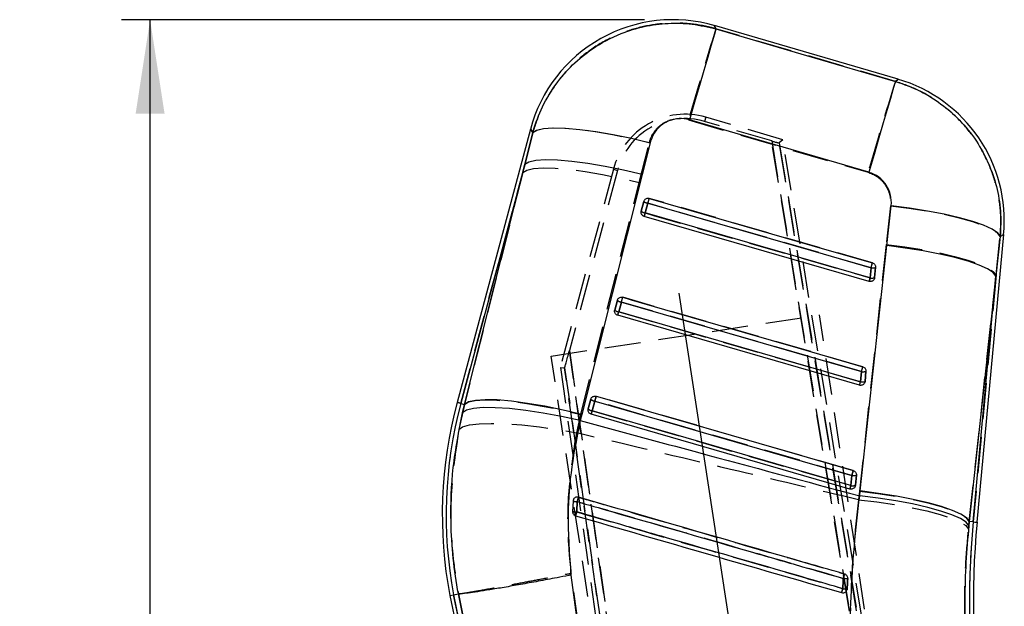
# Model space of a CAD drawing. Extents: x 122 to 770, y 117 to 575.
# Tile 25 of 28: x 122 to 191, y 469 to 511. Entities that reach past the tile are written whole.
import ezdxf

# ---------------------------------------------------------------- set-up
doc = ezdxf.new("R2010")
doc.units = 0
doc.header["$LTSCALE"] = 2
doc.linetypes.add('CENTERX2', pattern=[20.32, 12.7, -2.54, 2.54, -2.54])
doc.linetypes.add('HIDDEN', pattern=[1.905, 1.27, -0.635])
doc.layers.get('0').update_dxf_attribs({"linetype": 'CONTINUOUS'})
doc.layers.add('FORMATO', color=179, linetype='CONTINUOUS')
doc.styles.add('SLDTEXTSTYLE0', font='TXT', dxfattribs={"width": 0.75})
doc.dimstyles.new('SLDDIMSTYLE2', dxfattribs={"dimtxt": 7, "dimasz": 6.604, "dimexe": 0, "dimexo": 0.0625, "dimgap": 1.75, "dimtad": 1, "dimdec": 0, "dimrnd": 1e-09, "dimzin": 12, "dimtxsty": 'SLDTEXTSTYLE0', "dimsah": 1, "dimcen": 0.09, "dimazin": 3, "dimtfac": 1, "dimtofl": 0, "dimtmove": 0, "dimatfit": 3, "dimtolj": 1, "dimtzin": 12})

# ---------------------------------------------------------------- blocks, each defined once
blk = doc.blocks.new('_D_3')
at = {"layer": 'FORMATO'}
for p, q in [((165.932, 510.558), (129.256, 510.558)), ((131.256, 283.175), (131.256, 510.558)), ((158.781, 283.175), (129.256, 283.175))]:
    blk.add_line(p, q, dxfattribs=at)
for points in [[(131.256, 510.558), (130.24, 503.954), (132.272, 503.954)], [(131.256, 283.175), (132.272, 289.779), (130.24, 289.779)]]:
    blk.add_solid(points, dxfattribs=at)
at = {"layer": 'FORMATO', "insert": (122.233, 402.794), "char_height": 7, "attachment_point": 1, "rotation": 90, "style": 'SLDTEXTSTYLE0'}
blk.add_mtext('227', dxfattribs=at)

msp = doc.modelspace()

# ---------------------------------------------------------------- linework, layer by layer
at = {"color": 7, "linetype": 'CONTINUOUS'}
for p, q in [((183.7181, 506.378), (170.8358, 510.1426)), ((181.6661, 499.8519), (169.0784, 503.528)), ((157.9322, 502.8871), (152.7868, 483.7022)), ((157.5426, 500.3879), (158.1032, 502.632)), ((166.3254, 501.928), (165.7601, 499.6854)), ((157.5426, 500.3879), (153.0487, 483.632)), ((153.3148, 483.5606), (157.5426, 500.3879)), ((165.7601, 499.6854), (161.531, 482.8592)), ((165.7059, 497.1275), (165.8891, 497.8108)), ((165.985, 496.997), (166.1682, 497.6803)), ((182.9303, 494.7016), (183.2313, 497.4914)), ((165.7012, 497.1075), (165.7059, 497.1275)), ((165.985, 496.997), (165.9155, 496.7568)), ((181.6856, 492.1939), (165.9155, 496.7568)), ((189.2534, 475.2955), (191.123, 495.486)), ((190.8856, 495.3497), (190.5798, 492.5605)), ((181.0622, 477.4863), (182.9303, 494.7016)), ((181.8215, 493.1512), (181.7551, 492.4341)), ((182.1392, 493.1728), (182.0728, 492.4557)), ((181.7551, 492.4341), (181.6856, 492.1939)), ((182.0728, 492.4557), (182.0539, 492.3755)), ((190.5798, 492.5605), (188.7133, 475.3455)), ((188.9835, 475.3205), (190.5798, 492.5605)), ((163.8439, 490.1853), (164.0272, 490.8686)), ((164.1231, 490.0548), (164.3063, 490.7381)), ((163.8393, 490.1651), (163.8439, 490.1853)), ((181.011, 484.9081), (164.0536, 489.8146)), ((181.1469, 485.8654), (181.0805, 485.1483)), ((181.4646, 485.887), (181.3982, 485.1699)), ((181.3982, 485.1699), (181.3793, 485.0899)), ((153.0487, 483.632), (153.3148, 483.5606)), ((153.1716, 482.9766), (153.3148, 483.5606)), ((161.982, 483.243), (162.1653, 483.9263)), ((162.2612, 483.1125), (162.4444, 483.7958)), ((161.531, 482.8592), (161.4283, 482.4326)), ((161.9773, 483.2227), (161.982, 483.243)), ((180.3364, 477.6224), (162.1916, 482.8723)), ((180.4723, 478.5797), (180.4059, 477.8626)), ((180.79, 478.6013), (180.7236, 477.8842)), ((180.7236, 477.8842), (180.7047, 477.8042)), ((181.0258, 477.1423), (181.0622, 477.4863)), ((160.9175, 476.7782), (160.8817, 476.0498)), ((160.9281, 476.8413), (160.9175, 476.7782)), ((188.7133, 475.3455), (188.6806, 475.0425)), ((188.9835, 475.3205), (188.7133, 475.3455)), ((160.7709, 471.5868), (161.1674, 468.6384)), ((180.1286, 470.5403), (180.1475, 470.6312)), ((152.2775, 470.1505), (152.5434, 470.2032)), ((152.2775, 470.1505), (164.2423, 412.4244)), ((152.5434, 470.2032), (152.8769, 470.2693)), ((152.5434, 470.2032), (162.9707, 419.8952)), ((152.8773, 470.2693), (152.8769, 470.2693)), ((153.4038, 467.6689), (152.8773, 470.2693))]:
    msp.add_line(p, q, dxfattribs=at)
at = {"color": 7, "linetype": 'HIDDEN'}
for p, q in [((170.2318, 503.7123), (170.1473, 503.4236)), ((175.6327, 502.1312), (170.2318, 503.7123)), ((174.8518, 502.0455), (170.1473, 503.4236)), ((158.0968, 502.6416), (157.3955, 499.8393)), ((175.6327, 502.1312), (175.3809, 501.9081)), ((190.5465, 412.1399), (175.6327, 502.1312)), ((165.5565, 499.1291), (166.2644, 501.9288)), ((189.6239, 412.673), (174.8518, 502.0455)), ((174.8518, 502.0455), (189.623, 412.6783)), ((175.3809, 501.9081), (190.1284, 412.6848)), ((190.1275, 412.6899), (175.3809, 501.9081)), ((163.7469, 500.0637), (160.032, 486.1571)), ((164.0385, 499.9858), (160.6639, 487.3335)), ((163.7469, 500.0637), (164.0385, 499.9858)), ((153.0487, 483.632), (157.3955, 499.8393)), ((157.3955, 499.8393), (153.3023, 483.564)), ((161.4591, 482.8571), (165.5565, 499.1291)), ((165.8891, 497.8105), (165.7058, 497.1272)), ((166.1703, 497.6806), (165.9871, 496.9973)), ((183.1759, 497.4885), (182.8831, 494.7831)), ((165.7058, 497.1272), (165.6993, 497.0968)), ((190.5875, 492.6441), (190.8839, 495.3487)), ((182.8831, 494.7831), (181.0037, 477.4834)), ((181.7572, 492.4342), (181.8236, 493.1513)), ((182.073, 492.4561), (182.1394, 493.1732)), ((182.0579, 492.3864), (182.073, 492.4561)), ((188.7138, 475.3454), (190.5875, 492.6441)), ((190.5875, 492.6441), (188.9835, 475.3205)), ((164.0271, 490.8682), (163.8439, 490.1849)), ((164.3085, 490.7383), (164.1252, 490.055)), ((159.3794, 486.9542), (178.2097, 489.8389)), ((163.8439, 490.1849), (163.8373, 490.1541)), ((190.0262, 412.7062), (178.2097, 489.8389)), ((171.1959, 409.8214), (159.3794, 486.9542)), ((160.6639, 487.3335), (171.5922, 409.9106)), ((171.5914, 409.916), (160.6639, 487.3335)), ((160.032, 486.1571), (160.3279, 486.1391)), ((160.032, 486.1571), (170.8715, 409.1257)), ((171.1073, 409.7708), (160.3279, 486.1391)), ((160.3279, 486.1391), (171.1066, 409.776)), ((181.0826, 485.1484), (181.149, 485.8655)), ((181.3984, 485.1703), (181.4648, 485.8874)), ((181.3834, 485.1011), (181.3984, 485.1703)), ((153.3023, 483.564), (152.9065, 481.7969)), ((153.0487, 483.632), (153.3023, 483.564)), ((162.1652, 483.926), (161.982, 483.2427)), ((162.4466, 483.796), (162.2634, 483.1127)), ((161.1755, 481.5666), (161.4591, 482.8571)), ((161.982, 483.2427), (161.9754, 483.2115)), ((180.4081, 477.8627), (180.4745, 478.5798)), ((180.7237, 477.8846), (180.7901, 478.6017)), ((180.7089, 477.8157), (180.7237, 477.8846)), ((181.0037, 477.4834), (180.9406, 476.8756)), ((188.6571, 474.81), (188.7138, 475.3454)), ((188.9835, 475.3205), (188.7138, 475.3454)), ((161.3268, 467.9049), (160.7986, 471.7206)), ((180.1475, 470.6312), (180.1351, 470.5597)), ((163.0681, 419.4252), (152.5434, 470.2032)), ((152.8779, 470.2695), (152.878, 470.2695)), ((152.878, 470.2695), (153.5551, 466.9368))]:
    msp.add_line(p, q, dxfattribs=at)
at = {"color": 7, "linetype": 'CONTINUOUS', "flags": 128}
for points in [[(170.9446, 509.9079), (170.886, 509.7085), (170.7676, 509.3042), (170.5925, 508.706), (170.3655, 507.93), (170.0927, 506.9973), (169.7815, 505.9331), (169.4403, 504.7661), (169.0784, 503.528)], [(170.9446, 509.9079), (177.2889, 508.0538), (183.5316, 506.2293)], [(183.5316, 506.2293), (183.473, 506.0299), (183.3546, 505.6258), (183.1796, 505.0278), (182.9527, 504.2522), (182.68, 503.3199), (182.369, 502.2561), (182.0279, 501.0896), (181.6661, 499.8519)], [(158.1032, 502.632), (158.3759, 502.8078), (158.8563, 502.9211), (159.5313, 502.9687), (160.3822, 502.9492), (161.3856, 502.8633), (162.5139, 502.7133), (163.736, 502.5033), (165.0183, 502.2391), (166.3254, 501.928)], [(165.7601, 499.6854), (164.4584, 499.9937), (163.1811, 500.2555), (161.9632, 500.4638), (160.8379, 500.6128), (159.8359, 500.6984), (158.9845, 500.7184), (158.3071, 500.6722), (157.822, 500.561), (157.5426, 500.3879)], [(166.1682, 497.6803), (166.1846, 497.7369), (166.2009, 497.7933), (166.2166, 497.8474), (166.231, 497.8972), (166.2436, 497.9408), (166.2539, 497.9765), (166.2616, 498.0031), (166.2664, 498.0195)], [(166.2664, 498.0195), (166.8514, 497.8502), (169.1914, 497.1732), (178.5515, 494.4649), (181.9197, 493.4904)], [(166.1682, 497.6803), (166.7532, 497.5111), (169.0932, 496.834), (178.4533, 494.1257), (181.8215, 493.1512)], [(190.8856, 495.3497), (190.6996, 495.5996), (190.3072, 495.8626), (189.7186, 496.1316), (188.9493, 496.3998), (188.0194, 496.66), (186.9534, 496.9054), (185.7792, 497.1295), (184.5275, 497.3266), (183.2313, 497.4914)], [(181.7551, 492.4341), (181.1701, 492.6033), (178.8301, 493.2804), (169.47, 495.9887), (165.985, 496.997)], [(190.5798, 492.5605), (190.3853, 492.8102), (189.9869, 493.0728), (189.3949, 493.3414), (188.6248, 493.6091), (187.6964, 493.8689), (186.634, 494.1142), (185.4649, 494.3385), (184.2196, 494.536), (182.9303, 494.7016)], [(181.8215, 493.1512), (181.8378, 493.2077), (181.8542, 493.2641), (181.8698, 493.3182), (181.8842, 493.368), (181.8969, 493.4116), (181.9072, 493.4474), (181.9149, 493.474), (181.9197, 493.4904)], [(164.3063, 490.7381), (164.3227, 490.7946), (164.339, 490.851), (164.3547, 490.9052), (164.3691, 490.9549), (164.3817, 490.9985), (164.392, 491.0343), (164.3997, 491.0609), (164.4045, 491.0772)], [(164.4045, 491.0772), (164.9895, 490.908), (167.3295, 490.2309), (176.6896, 487.5227), (181.245, 486.2046)], [(164.3063, 490.7381), (164.8913, 490.5688), (167.2313, 489.8917), (176.5914, 487.1835), (181.1469, 485.8654)], [(164.0536, 489.8146), (164.0548, 489.819), (164.0586, 489.8321), (164.0648, 489.8535), (164.0732, 489.8825), (164.0836, 489.9183), (164.0956, 489.9598), (164.1089, 490.0058), (164.1231, 490.0548)], [(181.0805, 485.1483), (180.4955, 485.3176), (178.1555, 485.9947), (168.7954, 488.7029), (164.1231, 490.0548)], [(181.1469, 485.8654), (181.1632, 485.922), (181.1796, 485.9784), (181.1952, 486.0325), (181.2096, 486.0823), (181.2223, 486.1259), (181.2326, 486.1617), (181.2403, 486.1882), (181.245, 486.2046)], [(181.011, 484.9081), (181.0123, 484.9125), (181.0161, 484.9256), (181.0223, 484.947), (181.0307, 484.9761), (181.041, 485.0119), (181.053, 485.0534), (181.0663, 485.0993), (181.0805, 485.1483)], [(162.5426, 484.135), (162.5378, 484.1186), (162.5301, 484.0921), (162.5198, 484.0563), (162.5072, 484.0127), (162.4928, 483.9629), (162.4771, 483.9088), (162.4608, 483.8524), (162.4444, 483.7958)], [(162.5426, 484.135), (163.1276, 483.9658), (165.4676, 483.2887), (174.8277, 480.5805), (180.5704, 478.9189)], [(161.531, 482.8592), (160.2294, 483.1673), (158.9523, 483.4291), (157.7346, 483.6372), (156.6095, 483.7861), (155.6076, 483.8716), (154.7564, 483.8915), (154.0791, 483.8451), (153.5941, 483.7338), (153.3148, 483.5606)], [(162.4444, 483.7958), (163.0294, 483.6266), (165.3694, 482.9495), (174.7295, 480.2413), (180.4723, 478.5797)], [(161.4283, 482.4326), (160.1175, 482.7161), (158.8316, 482.9537), (157.6058, 483.1387), (156.4738, 483.2661), (155.4666, 483.3325), (154.6118, 483.336), (153.9328, 483.2764), (153.4483, 483.1556), (153.1716, 482.9766)], [(162.2612, 483.1125), (162.247, 483.0635), (162.2337, 483.0176), (162.2217, 482.9761), (162.2113, 482.9403), (162.2029, 482.9112), (162.1967, 482.8898), (162.1929, 482.8767), (162.1916, 482.8723)], [(180.4059, 477.8626), (179.8209, 478.0318), (177.4809, 478.7089), (168.1208, 481.4171), (162.2612, 483.1125)], [(180.5704, 478.9189), (180.5657, 478.9025), (180.558, 478.8759), (180.5476, 478.8401), (180.535, 478.7965), (180.5206, 478.7467), (180.505, 478.6926), (180.4886, 478.6362), (180.4723, 478.5797)], [(180.4059, 477.8626), (180.3917, 477.8136), (180.3784, 477.7676), (180.3664, 477.7261), (180.356, 477.6903), (180.3476, 477.6613), (180.3414, 477.6399), (180.3377, 477.6268), (180.3364, 477.6224)], [(188.7133, 475.3455), (188.5188, 475.5951), (188.1203, 475.8576), (187.5282, 476.1262), (186.7578, 476.3939), (185.8293, 476.6537), (184.7665, 476.8989), (183.5972, 477.1232), (182.3517, 477.3207), (181.0622, 477.4863)], [(188.6806, 475.0425), (188.4849, 475.2908), (188.0855, 475.5509), (187.4927, 475.8161), (186.7218, 476.0795), (185.7929, 476.3344), (184.73, 476.5739), (183.5607, 476.7921), (182.3152, 476.9833), (181.0258, 477.1423)]]:
    msp.add_lwpolyline(points, dxfattribs=at)
at = {"color": 8, "linetype": 'CONTINUOUS', "flags": 128}
for points in [[(170.8358, 510.1426), (170.8483, 510.1157), (170.9446, 509.9079)], [(183.5316, 506.2293), (183.6975, 506.3615), (183.7181, 506.378)], [(158.1032, 502.632), (157.952, 502.8577), (157.9322, 502.8871)], [(191.123, 495.486), (191.0968, 495.471), (190.8856, 495.3497)], [(152.7868, 483.7022), (152.8032, 483.6978), (152.8523, 483.6847), (152.9341, 483.6627), (153.0487, 483.632)], [(188.9835, 475.3205), (189.1015, 475.3095), (189.1859, 475.3017), (189.2366, 475.297), (189.2534, 475.2955)]]:
    msp.add_lwpolyline(points, dxfattribs=at)
at = {"color": 7, "linetype": 'HIDDEN', "flags": 128}
for points in [[(170.9411, 509.9155), (170.8472, 510.1182), (170.8358, 510.1426)], [(183.5309, 506.2288), (177.2895, 508.0565), (170.9411, 509.9155)], [(183.7181, 506.378), (183.6972, 506.3613), (183.5309, 506.2288)], [(169.0202, 503.5264), (175.3698, 501.6721), (181.6124, 499.849)], [(157.9322, 502.8871), (157.9498, 502.8609), (158.0968, 502.6416)], [(158.0968, 502.6416), (158.3654, 502.8139), (158.8406, 502.9242), (159.5093, 502.9693), (160.3532, 502.9482), (161.3494, 502.8612), (162.4704, 502.7109), (163.6857, 502.5013), (164.962, 502.2382), (166.2644, 501.9288)], [(157.3955, 499.8393), (157.6724, 500.0084), (158.1532, 500.1162), (158.8249, 500.1599), (159.6693, 500.1381), (160.6636, 500.0516), (161.7808, 499.9026), (162.9908, 499.6952), (164.2608, 499.4351), (165.5565, 499.1291)], [(181.9201, 493.4904), (181.3351, 493.6597), (178.9951, 494.3368), (169.6352, 497.0449), (166.2668, 498.0196)], [(181.8236, 493.1513), (181.2386, 493.3205), (178.8986, 493.9976), (169.5388, 496.7059), (166.1703, 497.6806)], [(183.1759, 497.4885), (184.4788, 497.3245), (185.738, 497.128), (186.9201, 496.9042), (187.9939, 496.6589), (188.931, 496.3988), (189.7066, 496.1306), (190.3002, 495.8614), (190.6961, 495.5985), (190.8839, 495.3487)], [(165.9871, 496.9973), (166.5721, 496.828), (168.912, 496.151), (178.2719, 493.4427), (181.7572, 492.4342)], [(190.8839, 495.3487), (191.0962, 495.4707), (191.123, 495.486)], [(182.8831, 494.7831), (184.1794, 494.6183), (185.4326, 494.4214), (186.6099, 494.1974), (187.6804, 493.9523), (188.6162, 493.6925), (189.3927, 493.4248), (189.9897, 493.1562), (190.3915, 492.8936), (190.5875, 492.6441)], [(181.2455, 486.2047), (180.6605, 486.3739), (178.3205, 487.051), (168.9607, 489.7592), (164.4049, 491.0773)], [(181.149, 485.8655), (180.5641, 486.0348), (178.2241, 486.7118), (168.8643, 489.4201), (164.3085, 490.7383)], [(164.1252, 490.055), (164.7102, 489.8858), (167.0502, 489.2087), (176.41, 486.5004), (181.0826, 485.1484)], [(180.5709, 478.9189), (179.9859, 479.0882), (177.6459, 479.7652), (168.2861, 482.4734), (162.543, 484.1351)], [(153.0487, 483.632), (152.9341, 483.6627), (152.8523, 483.6847), (152.8032, 483.6978), (152.7868, 483.7022)], [(153.3023, 483.564), (153.5791, 483.7333), (154.0597, 483.8415), (154.731, 483.8855), (155.5749, 483.8641), (156.5686, 483.778), (157.6852, 483.6295), (158.8946, 483.4225), (160.1639, 483.1627), (161.4591, 482.8571)], [(180.4745, 478.5798), (179.8895, 478.749), (177.5495, 479.4261), (168.1897, 482.1343), (162.4466, 483.796)], [(162.2634, 483.1127), (162.8484, 482.9435), (165.1883, 482.2664), (174.5482, 479.5582), (180.4081, 477.8627)], [(152.9065, 481.7969), (153.1752, 481.9835), (153.6538, 482.1206), (154.3293, 482.2044), (155.1831, 482.2327), (156.1918, 482.2046), (157.3278, 482.1209), (158.5599, 481.984), (159.8543, 481.7975), (161.1755, 481.5666)], [(181.0037, 477.4834), (182.3007, 477.3187), (183.5547, 477.1219), (184.7328, 476.898), (185.8042, 476.6531), (186.7408, 476.3933), (187.518, 476.1257), (188.1155, 475.8572), (188.5176, 475.5948), (188.7138, 475.3454)], [(180.9406, 476.8756), (182.2374, 476.7225), (183.4913, 476.5369), (184.6694, 476.3239), (185.7411, 476.0889), (186.6783, 475.838), (187.4564, 475.5779), (188.0552, 475.3153), (188.459, 475.0571), (188.6571, 474.81)]]:
    msp.add_lwpolyline(points, dxfattribs=at)
at = {"color": 7, "linetype": 'CONTINUOUS'}
for centre, radius, start, end in [((167.9318, 500.2052), 10.353, 73.467145, 165.150001), ((180.8141, 496.4406), 10.353, 354.510503, 73.914429), ((166.2222, 498.1597), 0.4824, 226.324129, 263.569508), ((166.039, 497.4764), 0.4824, 226.323758, 263.565299), ((181.9448, 493.6851), 0.548, 256.999023, 290.786176), ((181.8784, 492.968), 0.548, 256.99658, 290.783361), ((164.3604, 491.2175), 0.4825, 226.322797, 263.564613), ((164.1771, 490.5342), 0.4824, 226.323202, 263.569521), ((181.2702, 486.3993), 0.548, 256.999517, 290.786365), ((181.2038, 485.6821), 0.5479, 256.99402, 290.786558), ((182.2097, 475.811), 30.4627, 164.986508, 190.70946), ((182.2097, 475.811), 30.1916, 164.986508, 190.704203), ((162.4985, 484.2754), 0.4826, 226.327919, 263.562131), ((162.3152, 483.5919), 0.4824, 226.318852, 263.571491), ((180.5955, 479.1135), 0.5479, 256.997789, 290.788548), ((180.5292, 478.396), 0.5475, 256.987105, 290.799277), ((161.2111, 477.8621), 1.1229, 254.84307, 270.199336), ((212.1351, 462.1042), 52.9815, 163.613625, 163.964818), ((161.1574, 477.4326), 1.41, 258.722921, 270.945733), ((193.7271, 466.5445), 33.8985, 163.763066, 164.249137), ((248.3654, 469.822), 59.6359, 174.70981, 188.708385), ((248.3654, 469.822), 59.3648, 174.70981, 188.70981), ((219.7856, 459.8959), 41.5218, 163.543033, 163.988594), ((180.0202, 472.6978), 1.3568, 263.836899, 276.956272), ((206.5982, 462.8272), 27.8748, 163.738043, 164.333302), ((180.0029, 472.344), 1.7189, 264.512506, 274.824244)]:
    msp.add_arc(centre, radius, start, end, dxfattribs=at)
at = {"color": 7, "linetype": 'HIDDEN'}
for centre, radius, start, end in [((444.1411, 424.2921), 286.3033, 162.598539, 163.9337), ((455.5595, 420.9473), 285.0833, 162.593679, 163.932648), ((168.7709, 498.7216), 5.2001, 73.683624, 165.043348), ((168.7706, 498.7236), 4.8975, 73.673283, 165.065737), ((146.2887, 503.5218), 20.722, 343.627181, 344.601655), ((166.2281, 498.1751), 0.4978, 227.083183, 263.34166), ((166.0448, 497.4918), 0.4979, 227.085886, 263.3404), ((157.265, 499.463), 9.0639, 342.628083, 344.214487), ((162.0602, 498.9582), 20.5988, 343.625971, 344.606865), ((181.9458, 493.6765), 0.5393, 256.90286, 291.037891), ((173.0942, 494.8829), 9.0024, 342.620345, 344.216019), ((181.8794, 492.9594), 0.5393, 256.899507, 291.036143), ((145.3575, 496.3103), 19.7531, 343.615573, 344.637918), ((164.3663, 491.2331), 0.4982, 227.091544, 263.336288), ((164.1831, 490.55), 0.4983, 227.097305, 263.331538), ((155.7954, 492.4073), 8.6556, 342.569982, 344.230988), ((162.29, 491.4108), 19.6574, 343.614682, 344.642447), ((181.2712, 486.3903), 0.5388, 256.89398, 291.049153), ((172.8097, 487.4842), 8.5964, 342.562278, 344.233607), ((181.2049, 485.6732), 0.5388, 256.89107, 291.04682), ((144.0967, 489.1942), 19.1275, 343.607142, 344.662978), ((182.2097, 475.811), 30.1916, 164.986508, 190.704203), ((162.5045, 484.2911), 0.4984, 227.09604, 263.330739), ((162.3213, 483.6078), 0.4984, 227.097709, 263.329791), ((154.1636, 485.3985), 8.4161, 342.532625, 344.240814), ((162.224, 483.9491), 19.0239, 343.606036, 344.66798), ((180.5966, 479.1045), 0.5387, 256.894977, 291.049697), ((180.5303, 478.3872), 0.5386, 256.890514, 291.054301), ((172.3572, 480.1343), 8.3653, 342.525259, 344.242893), ((161.199, 477.6619), 0.9274, 252.327492, 270.989453), ((122.279, 488.0688), 40.5522, 343.769814, 344.23429), ((161.1465, 477.1278), 1.1101, 256.197295, 271.760647), ((125.716, 486.1962), 36.8962, 343.547307, 343.987145), ((248.3654, 469.822), 59.6359, 174.70981, 188.708385), ((119.4159, 488.9009), 62.9561, 343.810292, 344.104943), ((180.0162, 472.6046), 1.2648, 263.609244, 277.649992), ((102.3615, 492.9469), 80.6274, 343.727483, 343.93263), ((179.9964, 472.2029), 1.5789, 264.288153, 275.490235)]:
    msp.add_arc(centre, radius, start, end, dxfattribs=at)
for centre, major_axis, ratio, start_param, end_param in [((174.8486, 502.0647), (0.5326, -0.1563), 0.0314702, 4.7277043, 6.2634474), ((160.6577, 487.378), (0.3298, 1.2388), 0.0136161, 3.1443469, 4.68009)]:
    msp.add_ellipse(centre, major_axis=major_axis, ratio=ratio, start_param=start_param, end_param=end_param, dxfattribs=at)
for points, knots in [([(170.9411, 509.9155), (170.7311, 509.9716), (169.9694, 510.1751), (168.6131, 510.3486), (166.9041, 510.2981), (165.2371, 509.9616), (163.5858, 509.3415), (162.0438, 508.4288), (160.6699, 507.2428), (159.5443, 505.8769), (158.6466, 504.3358), (158.2801, 503.2063), (158.0968, 502.6416)], [0, 0, 0, 0, 0.0397527, 0.1441915, 0.24863, 0.3511388, 0.4536482, 0.5697092, 0.6766528, 0.7835975, 0.8917985, 1, 1, 1, 1]), ([(190.8839, 495.3487), (190.9089, 495.8527), (190.9639, 496.9598), (190.7052, 498.6622), (190.0975, 500.5499), (189.1345, 502.2513), (187.8947, 503.6975), (186.594, 504.7888), (185.1338, 505.6684), (184.0652, 506.042), (183.5309, 506.2288)], [0, 0, 0, 0, 0.1063096, 0.2335368, 0.3607628, 0.5233603, 0.6423487, 0.7613367, 0.8806681, 1, 1, 1, 1]), ([(166.2644, 501.9288), (166.2659, 501.9347), (166.3299, 502.1842), (166.5424, 502.6591), (166.9935, 503.1337), (167.5356, 503.4623), (168.1452, 503.6407), (168.6919, 503.6152), (168.9748, 503.5387), (169.0202, 503.5264)], [0, 0, 0, 0, 0.0052129, 0.2197853, 0.434652, 0.5507191, 0.7539118, 0.9604734, 1, 1, 1, 1]), ([(181.6124, 499.849), (181.8406, 499.7611), (182.0698, 499.6728), (182.4646, 499.3912), (182.7617, 499.0942), (183.0843, 498.5048), (183.2064, 497.9674), (183.1829, 497.5982), (183.1759, 497.4885)], [0, 0, 0, 0, 0.2351563, 0.236248, 0.4723317, 0.6352475, 0.8916226, 1, 1, 1, 1]), ([(152.9065, 481.7969), (152.6814, 480.2666), (152.2251, 477.1645), (152.3839, 473.267), (152.7606, 470.981), (152.8779, 470.2695)], [0, 0, 0, 0, 0.4014111, 0.81370507, 1, 1, 1, 1]), ([(160.7986, 471.7206), (160.7383, 472.3047), (160.5398, 474.2278), (160.5416, 477.5571), (160.9626, 480.2199), (161.1755, 481.5666)], [0, 0, 0, 0, 0.1773855, 0.5839747, 1, 1, 1, 1]), ([(180.9406, 476.8756), (177.9449, 477.5849), (171.3557, 479.1452), (164.7681, 480.7121), (161.1755, 481.5666)], [0, 0, 0, 0, 0.4546368, 1, 1, 1, 1]), ([(161.215, 476.7346), (161.2098, 476.646), (161.1958, 476.4075), (161.1865, 476.1686), (161.1806, 476.0183)], [0, 0, 0, 0, 0.3711909, 1, 1, 1, 1]), ([(179.8754, 471.3476), (176.7434, 472.2518), (171.453, 473.779), (165.2329, 475.5746), (162.1448, 476.4662), (161.215, 476.7346)], [0, 0, 0, 0, 0.5035309, 0.8505245, 1, 1, 1, 1]), ([(161.3056, 477.0506), (161.4972, 476.9952), (162.4689, 476.7145), (166.5608, 475.532), (172.589, 473.7901), (177.8371, 472.2736), (179.9649, 471.6588)], [0, 0, 0, 0, 0.0307991, 0.1562196, 0.6579007, 1, 1, 1, 1]), ([(180.9406, 476.8756), (180.8177, 475.748), (180.5721, 473.4928), (180.3775, 470.0304), (180.3084, 466.5258), (180.3907, 464.1786), (180.4318, 463.005)], [0, 0, 0, 0, 0.24688667, 0.49377812, 0.74688412, 1, 1, 1, 1]), ([(161.1806, 476.0183), (164.3139, 475.1138), (169.6063, 473.5859), (175.8259, 471.7904), (178.9121, 470.8995), (179.8393, 470.6318)], [0, 0, 0, 0, 0.5037781, 0.8509298, 1, 1, 1, 1]), ([(188.6472, 464.4558), (188.5754, 465.305), (188.4319, 467.0033), (188.3751, 469.5972), (188.4321, 472.2124), (188.5821, 473.9441), (188.6571, 474.81)], [0, 0, 0, 0, 0.2460111, 0.4920012, 0.7460033, 1, 1, 1, 1]), ([(152.878, 470.2695), (152.9405, 470.2756), (153.0655, 470.2878), (153.5301, 470.3614), (154.1891, 470.4746), (155.0367, 470.6264), (156.0506, 470.8129), (157.1972, 471.0278), (158.4486, 471.2658), (159.6189, 471.4911), (160.4094, 471.6446), (160.7527, 471.7117), (160.7986, 471.7206)], [0, 0, 0, 0, 0.1140588, 0.22811748, 0.34217611, 0.4562346, 0.57029586, 0.6843569, 0.79842192, 0.91248704, 0.98831552, 1, 1, 1, 1]), ([(179.8393, 470.6318), (179.8444, 470.7335), (179.8565, 470.9722), (179.8685, 471.2107), (179.8754, 471.3476)], [0, 0, 0, 0, 0.4260104, 1, 1, 1, 1]), ([(180.1846, 471.351), (180.1744, 471.1529), (180.162, 470.913), (180.1497, 470.673), (180.1475, 470.6312)], [0, 0, 0, 0, 0.8259677, 1, 1, 1, 1])]:
    msp.add_open_spline(points, degree=3, knots=knots, dxfattribs=at)
at = {"color": 7, "linetype": 'CONTINUOUS'}
for points, knots in [([(158.1032, 502.632), (158.1132, 502.6685), (158.2835, 503.2912), (158.7336, 504.4692), (159.6648, 506.04), (160.8568, 507.4158), (162.3819, 508.6646), (164.0961, 509.572), (165.9056, 510.1204), (167.5862, 510.3411), (169.29, 510.298), (170.393, 510.038), (170.9446, 509.9079)], [0, 0, 0, 0, 0.0069136, 0.1179649, 0.2290155, 0.3389217, 0.4488268, 0.5875951, 0.6903341, 0.7930731, 0.8965363, 1, 1, 1, 1]), ([(183.5316, 506.2293), (184.1262, 506.019), (185.254, 505.6199), (186.75, 504.6745), (188.0912, 503.5129), (189.2173, 502.1134), (190.0855, 500.5256), (190.6579, 498.8649), (190.9595, 497.1193), (190.9102, 495.9395), (190.8856, 495.3497)], [0, 0, 0, 0, 0.1328491, 0.2520119, 0.3711747, 0.5063248, 0.6288586, 0.7513944, 0.8756961, 1, 1, 1, 1]), ([(169.0784, 503.528), (169.077, 503.5284), (168.8432, 503.5969), (168.3502, 503.6544), (167.7057, 503.5113), (167.1199, 503.1911), (166.604, 502.6907), (166.4199, 502.1866), (166.3254, 501.928)], [0, 0, 0, 0, 0.0012026, 0.2046368, 0.4080479, 0.5466769, 0.7674259, 1, 1, 1, 1]), ([(183.2313, 497.4914), (183.232, 497.4981), (183.2584, 497.7518), (183.2244, 498.2654), (182.9686, 498.8638), (182.5745, 499.3585), (182.1524, 499.6802), (181.7945, 499.8065), (181.6661, 499.8519)], [0, 0, 0, 0, 0.0066642, 0.2518151, 0.4971852, 0.6319892, 0.8679802, 1, 1, 1, 1]), ([(165.8891, 497.8108), (165.8981, 497.8361), (165.9185, 497.8932), (165.9823, 497.966), (166.0711, 498.0174), (166.1709, 498.0381), (166.2355, 498.0255), (166.2664, 498.0195)], [0, 0, 0, 0, 0.169254, 0.3813273, 0.5933987, 0.8054752, 1, 1, 1, 1]), ([(165.9155, 496.7568), (165.8839, 496.7693), (165.8208, 496.7945), (165.7483, 496.8687), (165.703, 496.9605), (165.6918, 497.0443), (165.699, 497.0926), (165.7012, 497.1075)], [0, 0, 0, 0, 0.2231969, 0.4463229, 0.6710542, 0.8992221, 1, 1, 1, 1]), ([(181.9197, 493.4904), (181.9224, 493.4896), (181.9577, 493.479), (182.0222, 493.4457), (182.0938, 493.3707), (182.1364, 493.2768), (182.1424, 493.2076), (182.1393, 493.1735), (182.1392, 493.1728)], [0, 0, 0, 0, 0.02033327, 0.26398139, 0.50763533, 0.75127683, 0.99492898, 1, 1, 1, 1]), ([(182.0539, 492.3755), (182.0381, 492.3446), (182.0065, 492.2826), (181.9229, 492.2164), (181.8245, 492.1809), (181.7418, 492.1798), (181.6972, 492.191), (181.6856, 492.1939)], [0, 0, 0, 0, 0.2322028, 0.4644688, 0.6945979, 0.9210599, 1, 1, 1, 1]), ([(164.0272, 490.8686), (164.0362, 490.8939), (164.0565, 490.9509), (164.1203, 491.0236), (164.209, 491.0751), (164.3088, 491.0959), (164.3735, 491.0833), (164.4045, 491.0772)], [0, 0, 0, 0, 0.1689049, 0.3809755, 0.5930644, 0.805141, 1, 1, 1, 1]), ([(164.0536, 489.8146), (164.022, 489.8271), (163.9588, 489.8522), (163.8864, 489.9265), (163.8411, 490.0183), (163.8299, 490.102), (163.8371, 490.1503), (163.8393, 490.1651)], [0, 0, 0, 0, 0.22326241, 0.44649394, 0.67130649, 0.89955763, 1, 1, 1, 1]), ([(181.245, 486.2046), (181.2477, 486.2038), (181.283, 486.1933), (181.3475, 486.16), (181.4191, 486.085), (181.4618, 485.9911), (181.4677, 485.9219), (181.4647, 485.8878), (181.4646, 485.887)], [0, 0, 0, 0, 0.0199795, 0.2636268, 0.5072911, 0.7509417, 0.9945679, 1, 1, 1, 1]), ([(181.3793, 485.0899), (181.3635, 485.0589), (181.332, 484.997), (181.2485, 484.9307), (181.15, 484.8951), (181.0673, 484.894), (181.0226, 484.9052), (181.011, 484.9081)], [0, 0, 0, 0, 0.2321056, 0.4643005, 0.6943601, 0.9207488, 1, 1, 1, 1]), ([(162.1653, 483.9263), (162.1743, 483.9516), (162.1946, 484.0086), (162.2583, 484.0813), (162.347, 484.1328), (162.4469, 484.1537), (162.5116, 484.1411), (162.5426, 484.135)], [0, 0, 0, 0, 0.1686849, 0.3807621, 0.5928464, 0.8049228, 1, 1, 1, 1]), ([(152.8769, 470.2693), (152.7417, 471.1008), (152.4703, 472.7701), (152.306, 475.7398), (152.4234, 479.1811), (152.9207, 481.7039), (153.1716, 482.9766)], [0, 0, 0, 0, 0.1969328, 0.3953624, 0.6949579, 1, 1, 1, 1]), ([(162.1916, 482.8723), (162.1601, 482.8849), (162.0969, 482.91), (162.0244, 482.9843), (161.9792, 483.0761), (161.968, 483.1597), (161.9752, 483.208), (161.9773, 483.2227)], [0, 0, 0, 0, 0.2233255, 0.4465803, 0.671442, 0.8997747, 1, 1, 1, 1]), ([(161.4283, 482.4326), (161.2082, 481.356), (160.7645, 479.1864), (160.4746, 475.5356), (160.6651, 472.9973), (160.7709, 471.5868)], [0, 0, 0, 0, 0.3044228, 0.6135, 1, 1, 1, 1]), ([(161.4283, 482.4326), (164.1709, 481.6887), (170.7013, 479.9174), (177.2357, 478.1611), (181.0258, 477.1423)], [0, 0, 0, 0, 0.41997543, 1, 1, 1, 1]), ([(180.5704, 478.9189), (180.6024, 478.9062), (180.6663, 478.8808), (180.7395, 478.8058), (180.7848, 478.7136), (180.7933, 478.6417), (180.7903, 478.6048), (180.79, 478.6013)], [0, 0, 0, 0, 0.2436613, 0.4872962, 0.7309537, 0.9746068, 1, 1, 1, 1]), ([(180.7047, 477.8042), (180.6889, 477.7733), (180.6574, 477.7113), (180.5739, 477.645), (180.4755, 477.6094), (180.3928, 477.6082), (180.348, 477.6195), (180.3364, 477.6224)], [0, 0, 0, 0, 0.23204649, 0.46417383, 0.69419362, 0.92053445, 1, 1, 1, 1]), ([(161.3056, 477.051), (161.2738, 477.0571), (161.2081, 477.0696), (161.1074, 477.0471), (161.0188, 476.9938), (160.9568, 476.9209), (160.9367, 476.865), (160.9281, 476.8413)], [0, 0, 0, 0, 0.2017551, 0.4152882, 0.6288229, 0.8423643, 1, 1, 1, 1]), ([(161.1807, 476.0228), (161.1865, 476.1716), (161.1957, 476.4105), (161.2097, 476.6491), (161.215, 476.7392)], [0, 0, 0, 0, 0.62244476, 1, 1, 1, 1]), ([(161.215, 476.7392), (161.41, 476.6828), (162.3851, 476.4011), (166.4806, 475.2179), (171.5518, 473.753), (176.7965, 472.2379), (178.9209, 471.6243), (179.8745, 471.3488)], [0, 0, 0, 0, 0.0313553, 0.1567764, 0.6584604, 0.8466717, 1, 1, 1, 1]), ([(179.9648, 471.6588), (179.7704, 471.715), (178.7959, 471.9966), (174.7011, 473.1799), (168.6758, 474.9211), (163.4306, 476.4369), (161.3056, 477.051)], [0, 0, 0, 0, 0.0312555, 0.1566756, 0.6583563, 1, 1, 1, 1]), ([(180.4207, 463.0911), (180.3856, 464.2513), (180.3153, 466.5716), (180.4004, 470.0932), (180.6173, 473.6311), (180.8896, 475.9719), (181.0258, 477.1423)], [0, 0, 0, 0, 0.24688939, 0.49376765, 0.74688653, 1, 1, 1, 1]), ([(160.8817, 476.0498), (160.8838, 476.0155), (160.8881, 475.9467), (160.9374, 475.8542), (161.01, 475.7821), (161.0718, 475.758), (161.1015, 475.7464)], [0, 0, 0, 0, 0.25477297, 0.50954722, 0.76404219, 1, 1, 1, 1]), ([(179.8386, 470.633), (179.6435, 470.6893), (178.6684, 470.971), (174.5729, 472.1541), (169.5035, 473.6185), (164.2594, 475.1334), (162.1356, 475.747), (161.1807, 476.0228)], [0, 0, 0, 0, 0.0313581, 0.1567907, 0.6585208, 0.8464607, 1, 1, 1, 1]), ([(161.1015, 475.7464), (164.211, 474.8477), (170.4302, 473.0504), (176.6493, 471.2532), (179.7589, 470.3546)], [0, 0, 0, 0, 0.50000009, 1, 1, 1, 1]), ([(188.6806, 475.0425), (188.6033, 474.1923), (188.4486, 472.4919), (188.3771, 469.8672), (188.4225, 467.2043), (188.5696, 465.4225), (188.6432, 464.5315)], [0, 0, 0, 0, 0.2458328, 0.49167181, 0.7458233, 1, 1, 1, 1]), ([(160.7709, 471.5868), (160.7251, 471.578), (160.399, 471.5149), (159.6259, 471.3669), (158.4714, 471.1503), (157.2181, 470.9219), (156.0689, 470.7197), (155.0519, 470.5483), (154.2007, 470.414), (153.5378, 470.32), (153.0691, 470.2667), (152.9412, 470.2684), (152.8773, 470.2693)], [0, 0, 0, 0, 0.01173209, 0.08346003, 0.19803184, 0.31260353, 0.42717134, 0.54173907, 0.65630421, 0.77086935, 0.88543467, 1, 1, 1, 1]), ([(179.8745, 471.3488), (179.8676, 471.2115), (179.8557, 470.973), (179.8436, 470.7343), (179.8386, 470.633)], [0, 0, 0, 0, 0.57549544, 1, 1, 1, 1]), ([(180.1845, 471.351), (180.1847, 471.355), (180.1862, 471.393), (180.1744, 471.466), (180.1249, 471.557), (180.0519, 471.6255), (179.9923, 471.6483), (179.9648, 471.6588)], [0, 0, 0, 0, 0.0299319, 0.2813238, 0.5326884, 0.784075, 1, 1, 1, 1]), ([(180.1475, 470.6312), (180.1578, 470.832), (180.1702, 471.0719), (180.1825, 471.3118), (180.1845, 471.351)], [0, 0, 0, 0, 0.8366232, 1, 1, 1, 1]), ([(179.7589, 470.3546), (179.7927, 470.3483), (179.8603, 470.3357), (179.9624, 470.3608), (180.0501, 470.4158), (180.1037, 470.4818), (180.1228, 470.5267), (180.1286, 470.5403)], [0, 0, 0, 0, 0.2254967, 0.4509898, 0.6765863, 0.9023822, 1, 1, 1, 1])]:
    msp.add_open_spline(points, degree=3, knots=knots, dxfattribs=at)
at = {"layer": 'FORMATO', "linetype": 'CENTERX2'}
msp.add_line((168.3403, 491.362), (181.4737, 405.6328), dxfattribs=at)

# ---------------------------------------------------------------- dimensions: what is measured, and where the dimension line sits
at = {"layer": 'FORMATO'}
dim = msp.add_linear_dim(base=(131.2563, 510.5582), p1=(160.7813, 283.1752), p2=(167.9318, 510.5582), angle=90, dimstyle='SLDDIMSTYLE2', dxfattribs=at)
dim.commit()
dim.dimension.update_dxf_attribs({"geometry": '_D_3', "text_midpoint": (131.2563, 410.5519), "dimtype": 160})

doc.saveas('drawing.dxf')
